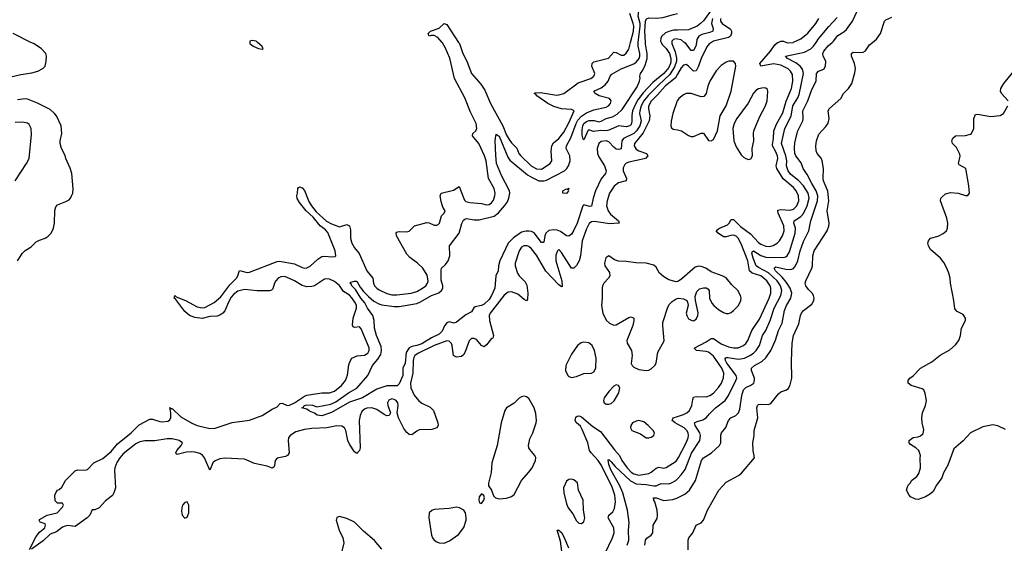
# Model space of a CAD drawing. Header units: inches. Extents: x 1449094 to 1618372, y 389908 to 534307.
# Tile 213 of 256: x 1584726 to 1592621, y 395985 to 400181. Entities that reach past the tile are written whole.
import ezdxf

# ---------------------------------------------------------------- set-up
doc = ezdxf.new("R2010")
doc.units = ezdxf.units.IN
doc.header["$MEASUREMENT"] = 0
for name, color, linetype in [('B5389', 7, 'Continuous'), ('B5399', 7, 'Continuous'), ('B5480', 7, 'Continuous'), ('B5490', 7, 'Continuous')]:
    doc.layers.add(name, color=color, linetype=linetype)

msp = doc.modelspace()

# ---------------------------------------------------------------- linework, layer by layer
at = {"layer": 'B5389', "color": 5}
for points, elevation in [([(1584655.7, 399724.3), (1584736.5, 399743.5), (1584824.7, 399755.3), (1584871.5, 399768.5), (1584910.7, 399789.3), (1584929.6, 399810), (1584939.7, 399850), (1584941.5, 399890), (1584935.6, 399910), (1584899.1, 399950), (1584836.9, 399990), (1584816.3, 400000)], 520), ([(1584804.5, 395935.5), (1584859.4, 396040.6), (1584886, 396074), (1584926.6, 396110), (1584934, 396130), (1584930, 396142), (1584890, 396155.3), (1584881.2, 396170), (1584884.8, 396175.2), (1584947.8, 396212.2), (1585026, 396230), (1585070, 396274), (1585078, 396290), (1585070, 396306), (1585030, 396306), (1585010, 396326), (1585008.7, 396370), (1585015.3, 396390), (1585029, 396410), (1585044, 396416), (1585064.7, 396435.3), (1585092.7, 396490), (1585170, 396566), (1585190, 396574.8), (1585250, 396570.6), (1585270, 396576.3), (1585320.7, 396630), (1585394, 396666), (1585459, 396721), (1585510, 396782), (1585619.9, 396870), (1585684.3, 396935.7), (1585770, 396979.1), (1585790, 396980.1), (1585850, 396961.1), (1585870, 396959.1), (1585914.8, 396965.2), (1585926.9, 396973.1), (1585937.5, 396990), (1585938.6, 397030), (1585930, 397073), (1585944.1, 397064.1), (1585950, 397066), (1586019.7, 396999.7), (1586106.9, 396946.9), (1586150, 396930.4), (1586250, 396904.7), (1586293, 396907), (1586430, 396952.7), (1586568.3, 396971.7), (1586670, 397008.8), (1586750, 397059.5), (1586790, 397078.8), (1586815, 397105), (1586830, 397109.1), (1586870, 397090.1), (1586890, 397091.8), (1586930, 397111.2), (1587010, 397163.7), (1587030, 397171.2), (1587150, 397191.7), (1587210, 397190.1), (1587250, 397204.3), (1587307.1, 397250), (1587339.8, 397290), (1587353.5, 397333.5), (1587365.2, 397414.8), (1587375.2, 397444.8), (1587390.7, 397469.3), (1587431.3, 397488.7), (1587490, 397494.4), (1587517, 397510), (1587527.6, 397530), (1587527.9, 397552.1), (1587464.7, 397704.7), (1587450, 397721), (1587410, 397715.6), (1587401, 397721), (1587393.8, 397733.8), (1587399.2, 397790), (1587428.1, 397870), (1587426.4, 397890), (1587418.2, 397910), (1587390, 397953.5), (1587370, 397974.8), (1587323.6, 398003.6), (1587290, 398051), (1587250, 398082.4), (1587210, 398101.7), (1587190, 398106), (1587170, 398101), (1587090, 398050), (1587070, 398042.9), (1587030, 398040.7), (1586990, 398052.6), (1586930, 398087.8), (1586870, 398115), (1586850, 398122.5), (1586819, 398121), (1586798.3, 398110), (1586780.1, 398090), (1586768.6, 398070), (1586755, 398025), (1586745.9, 398014.1), (1586730, 398009.5), (1586631.2, 398008.8), (1586530, 398019.1), (1586475, 398005), (1586441, 397979), (1586423.1, 397956.9), (1586401, 397919), (1586371, 397849), (1586355.5, 397830), (1586330, 397813.3), (1586310, 397806.8), (1586250, 397802.3), (1586190, 397787.8), (1586130, 397794.3), (1586088.3, 397810), (1586050, 397843.5), (1585978.5, 397938.5), (1585964, 397950), (1585969.5, 397970.5), (1585979.9, 397959.9), (1586055.5, 397930), (1586150, 397881.4), (1586190, 397871.4), (1586210, 397874.2), (1586285.4, 397914.6), (1586340.1, 397959.9), (1586410, 398058), (1586464.5, 398110), (1586476.2, 398130), (1586490, 398172.7), (1586550, 398156.5), (1586570, 398156.9), (1586790, 398242.8), (1586810, 398246.3), (1586930, 398224.1), (1586990, 398194.5), (1587010, 398190.1), (1587030, 398192.7), (1587054.9, 398205.1), (1587116.5, 398263.5), (1587150, 398282.9), (1587170, 398287), (1587230, 398280.4), (1587256.9, 398283.1), (1587260.8, 398290), (1587255.3, 398330), (1587196.8, 398476.8), (1587177.8, 398497.8), (1587136.7, 398530), (1587078.8, 398598.8), (1587022.2, 398650), (1586970, 398716.4), (1586950, 398749.7), (1586947.7, 398770), (1586955.1, 398790), (1586957.6, 398830), (1586962, 398838), (1586970, 398841.3), (1586990, 398833.4), (1587010, 398813.8), (1587045.3, 398725.3), (1587065.5, 398690), (1587102.4, 398642.4), (1587186.9, 398566.9), (1587226.1, 398546.1), (1587290, 398522.7), (1587350, 398539), (1587370, 398530.4), (1587377.9, 398497.9), (1587378.9, 398430), (1587390.1, 398390), (1587410, 398354.4), (1587447, 398307), (1587510.7, 398170), (1587556.8, 398110), (1587561.9, 398070), (1587570.2, 398050), (1587589.3, 398030), (1587610, 398017), (1587670, 397986.4), (1587710, 397976.8), (1587750, 397977.2), (1587865.2, 397990), (1587910, 398003.4), (1587957.1, 398030), (1587981.8, 398050), (1587995.9, 398070), (1588001.5, 398090), (1587994.7, 398134.7), (1587959.1, 398190), (1587916.2, 398230), (1587854.6, 398274.6), (1587830, 398302), (1587748.4, 398450), (1587744.2, 398470), (1587750, 398479.1), (1587770, 398485.3), (1587830, 398482.4), (1587850, 398485.5), (1587891.7, 398528.3), (1587990, 398556.5), (1588010, 398553.6), (1588050, 398535.8), (1588070, 398534.3), (1588080.6, 398539.4), (1588092.4, 398550), (1588109.7, 398610.3), (1588129.2, 398630), (1588139, 398650), (1588120.1, 398680.1), (1588105.4, 398725.4), (1588098, 398770), (1588105.2, 398790), (1588203.5, 398816.5), (1588250, 398846), (1588281.6, 398761.6), (1588294.1, 398734.1), (1588304, 398724), (1588336.7, 398716.7), (1588428.6, 398708.6), (1588470, 398698.8), (1588490, 398701.1), (1588510, 398712.6), (1588524.7, 398735.3), (1588536.1, 398770), (1588538.4, 398790), (1588531.2, 398830), (1588485.7, 398910), (1588465.7, 399050), (1588452.2, 399090), (1588407.3, 399190), (1588356.2, 399250), (1588360.9, 399270), (1588382.9, 399290), (1588391.8, 399308.2), (1588386.4, 399350), (1588341.7, 399441.7), (1588294.6, 399554.6), (1588213.2, 399710), (1588174, 399874), (1588138.3, 399958.3), (1588116.7, 399996.7), (1588113.9, 400000)], 480), ([(1586571.7, 400000), (1586571.3, 399990), (1586598, 399970), (1586642, 399950), (1586670, 399944.7), (1586678, 399950), (1586668.7, 399970), (1586633.7, 400000)], 520), ([(1589955.4, 400000), (1589955.1, 399990), (1589982.9, 399922.9), (1589993.9, 399873.9), (1589991.7, 399850), (1589977.4, 399802.6), (1589938.5, 399741.5), (1589850, 399660.5), (1589765.6, 399574.4), (1589730.3, 399530), (1589709.6, 399490), (1589698, 399450), (1589696.3, 399430), (1589708.4, 399370), (1589698.7, 399330), (1589673.3, 399290), (1589650, 399270.2), (1589569, 399230), (1589555.7, 399210), (1589550, 399147.1), (1589530, 399140.2), (1589510, 399145), (1589490, 399158.8), (1589450, 399201.5), (1589430, 399210.3), (1589390, 399206.3), (1589370, 399189.8), (1589357.2, 399150), (1589359.9, 399110), (1589370, 399082.8), (1589414.6, 399010), (1589429.3, 398970), (1589422.6, 398950), (1589390, 398907.1), (1589343, 398810), (1589324.1, 398750), (1589312.4, 398687.6), (1589294.4, 398685.6), (1589250, 398697.3), (1589241.2, 398690), (1589196.9, 398550), (1589170, 398494.2), (1589150, 398463.9), (1589130, 398446.4), (1589111.3, 398448.7), (1589063.5, 398483.5), (1589035, 398495), (1589010, 398498.7), (1588970, 398491.9), (1588945, 398470), (1588936.8, 398450), (1588930, 398399.5), (1588923.1, 398396.9), (1588910, 398396.4), (1588852.1, 398472.1), (1588830, 398483.4), (1588810, 398487.2), (1588786.8, 398486.8), (1588750, 398477.6), (1588685.5, 398434.5), (1588643.1, 398390), (1588575.8, 398250), (1588565, 398210), (1588562, 398170), (1588544.5, 398130), (1588536.3, 398030), (1588510.6, 397970), (1588490, 397939), (1588450, 397901.9), (1588430, 397892.2), (1588379, 397881), (1588368.2, 397871.8), (1588350, 397839.6), (1588302.9, 397817.1), (1588230, 397758), (1588210, 397750.7), (1588170, 397759.9), (1588150, 397753.3), (1588131.5, 397728.5), (1588113.4, 397686.6), (1588090, 397661.2), (1588027.3, 397632.7), (1587950, 397584), (1587910.3, 397570), (1587870, 397563.2), (1587848, 397552), (1587825.5, 397514.5), (1587818.3, 397430), (1587799, 397390), (1587797.1, 397330), (1587770, 397263.7), (1587753.5, 397246.5), (1587670, 397247.4), (1587590, 397221.1), (1587476, 397150), (1587370, 397116.9), (1587225.5, 397034.5), (1587150, 397006.2), (1587111.2, 397011.2), (1587090, 397027), (1587050, 397043.5), (1587030, 397059.2), (1586989.7, 397069.7), (1587003.2, 397076.8), (1587006, 397090), (1587030, 397095.8), (1587073.5, 397093.5), (1587110, 397078), (1587220.2, 397099.8), (1587260.6, 397119.4), (1587362.6, 397190), (1587430.4, 397229.6), (1587517.4, 397330), (1587555.1, 397410), (1587598.2, 397461.8), (1587620.7, 397499.3), (1587627.5, 397530), (1587623.7, 397563.7), (1587588.5, 397650), (1587570, 397709.3), (1587567.5, 397770), (1587557, 397810), (1587514.6, 397870), (1587492.9, 397912.9), (1587462.3, 397950), (1587419.3, 398019.3), (1587389.8, 398050), (1587384.1, 398064.1), (1587372.7, 398070), (1587382.3, 398077.7), (1587410, 398087), (1587430, 398086.4), (1587456.8, 398036.8), (1587482.9, 398002.9), (1587522, 397962), (1587566.8, 397926.8), (1587605, 397905), (1587630, 397896.6), (1587730, 397881.9), (1587770, 397883.9), (1587910, 397908.3), (1587940, 397920), (1588027.6, 397970), (1588086.4, 397993.6), (1588109, 398010), (1588119.6, 398030), (1588120.2, 398050), (1588106.6, 398093.4), (1588104.8, 398175.2), (1588109.7, 398190), (1588141.2, 398218.8), (1588161.7, 398250), (1588175.2, 398290), (1588173.7, 398370), (1588249.9, 398470), (1588271.1, 398548.9), (1588284.9, 398575.1), (1588295.9, 398584.1), (1588310, 398587.7), (1588370, 398577.1), (1588410, 398577.2), (1588530, 398608.1), (1588565.1, 398634.9), (1588614.9, 398690), (1588637.3, 398722.7), (1588649.2, 398750), (1588656.3, 398790), (1588653.7, 398810), (1588590, 398932.5), (1588550.3, 399030), (1588543.1, 399096.9), (1588539.8, 399210), (1588543.5, 399250), (1588550, 399265.5), (1588555.5, 399255.5), (1588570, 399247.6), (1588641.1, 399081.1), (1588656.7, 399056.7), (1588799.3, 398939.3), (1588836.3, 398916.3), (1588890, 398891.3), (1588930, 398888.8), (1588950, 398894.3), (1589093.4, 398970), (1589114.7, 398990), (1589127, 399010), (1589139.5, 399050), (1589138.5, 399090), (1589109.3, 399150), (1589110.9, 399170), (1589146.1, 399233.9), (1589187.6, 399350), (1589202.8, 399377.2), (1589230, 399407.6), (1589270, 399434.7), (1589330, 399459), (1589430, 399480.8), (1589448.4, 399490), (1589464.2, 399510), (1589469.7, 399530), (1589455.1, 399550), (1589371.6, 399571.6), (1589339.7, 399590), (1589329.6, 399610), (1589390, 399636.1), (1589420.2, 399659.8), (1589445.3, 399690), (1589460.5, 399730), (1589475.2, 399744.8), (1589550, 399788.1), (1589650, 399826.4), (1589670, 399840.1), (1589692.6, 399870), (1589698.8, 399890), (1589698.7, 399910), (1589684.4, 399970), (1589684.5, 399990), (1589685.7, 400000)], 460), ([(1588245.4, 400000), (1588252, 399990), (1588280.5, 399910), (1588310.4, 399850), (1588349, 399749), (1588424.6, 399664.6), (1588456.5, 399616.5), (1588501.7, 399510), (1588599.2, 399330), (1588630, 399255.7), (1588650, 399221), (1588670, 399193.8), (1588711.7, 399151.7), (1588729, 399110), (1588743.5, 399090), (1588827.5, 399010), (1588870, 398985.1), (1588910, 398984.8), (1588980.9, 399030), (1588993.1, 399050), (1588986.6, 399126.6), (1588993.4, 399170), (1589006.5, 399193.5), (1589050.3, 399229.7), (1589090, 399280.5), (1589130, 399355.4), (1589171.6, 399450), (1589150, 399462.9), (1589070, 399466.1), (1589010, 399484.5), (1588961.4, 399510), (1588872.6, 399570), (1588863.6, 399583.6), (1588852.3, 399590), (1588863.5, 399596.5), (1588902.7, 399597.3), (1589030, 399576.9), (1589050, 399578), (1589090, 399590.1), (1589205.1, 399674.9), (1589304.7, 399710), (1589329.8, 399730), (1589336.8, 399750), (1589314.6, 399810), (1589315.9, 399830), (1589330, 399844.1), (1589447.2, 399872.8), (1589490, 399920.7), (1589510, 399919), (1589550, 399896.1), (1589570, 399898.2), (1589590, 399914), (1589610, 399945.7), (1589623.8, 400000)], 480), ([(1589870.1, 400000), (1589880.1, 399980.1), (1589910, 399949.6), (1589935.9, 399910), (1589946.8, 399870), (1589948.4, 399850), (1589944, 399830), (1589930, 399798.1), (1589890.4, 399750), (1589802.7, 399677.3), (1589724.8, 399595.2), (1589682, 399538), (1589660.6, 399499.4), (1589640.6, 399450), (1589633.7, 399413.7), (1589634.5, 399365.5), (1589630, 399340.9), (1589619.1, 399330), (1589590, 399321.6), (1589530, 399331.1), (1589450, 399295.4), (1589430, 399291.6), (1589386.6, 399293.4), (1589326.3, 399286.3), (1589290, 399297.6), (1589281.6, 399290), (1589250, 399219), (1589243.2, 399223.2), (1589235.5, 399255.5), (1589237.5, 399297.5), (1589242, 399330), (1589250.8, 399350), (1589270, 399366.5), (1589293.6, 399373.6), (1589332.7, 399372.7), (1589370, 399362), (1589390, 399368), (1589429.2, 399390), (1589478.3, 399401.7), (1589516.9, 399423.1), (1589557.9, 399462.1), (1589676.1, 399643.9), (1589697.2, 399690), (1589701, 399710), (1589698.3, 399730), (1589705.4, 399750), (1589723.9, 399776.1), (1589742.3, 399817.7), (1589758.6, 399870), (1589758, 399910), (1589744.5, 399984.5), (1589743.8, 400000)], 440), ([(1590000, 399744.5), (1589983.6, 399716.4), (1589903.2, 399650), (1589841.3, 399578.7), (1589790, 399529.1), (1589769.1, 399489.1), (1589767.9, 399467.9), (1589779.4, 399410), (1589774.4, 399370), (1589725.3, 399274.7), (1589655, 399190), (1589653.4, 399170), (1589670, 399143.7), (1589690.5, 399130.5), (1589752.4, 399110), (1589763.1, 399090), (1589745.3, 399070), (1589734.4, 399065.6), (1589610, 399040.6), (1589588.5, 399031.5), (1589578.3, 399021.7), (1589565.3, 398994.7), (1589565.1, 398970), (1589592.6, 398910), (1589589.3, 398890.7), (1589527.1, 398872.9), (1589492, 398848), (1589456.6, 398790), (1589437, 398730), (1589432.7, 398690), (1589443.7, 398650), (1589464, 398624), (1589526.5, 398570), (1589534, 398550), (1589454.4, 398545.6), (1589335.2, 398564.8), (1589310, 398560.6), (1589292.4, 398547.6), (1589270, 398506.2), (1589236.1, 398410), (1589222.6, 398290), (1589213, 398250), (1589190, 398210.9), (1589170, 398189.7), (1589149.9, 398189.9), (1589070, 398315.6), (1589050, 398338.7), (1589039.3, 398330), (1589026.1, 398293.9), (1589025, 398250), (1589073.2, 398090), (1589076, 398044), (1589070, 398041.1), (1589050, 398057.1), (1588945.2, 398165.2), (1588870, 398294.4), (1588830, 398345.6), (1588810, 398363.1), (1588794.5, 398370), (1588769.5, 398370.5), (1588750, 398357.7), (1588730, 398329.5), (1588699, 398230), (1588698, 398210), (1588718.8, 398150), (1588731.7, 398130), (1588780, 398080), (1588793.5, 398053.5), (1588801.9, 397990), (1588796.9, 397943.1), (1588790, 397928), (1588770, 397938.8), (1588721.3, 397981.3), (1588670, 397999.9), (1588642.7, 397997.3), (1588610, 397973.3), (1588498.3, 397830), (1588491.8, 397810), (1588494.2, 397770), (1588526.4, 397650), (1588518.8, 397630), (1588510, 397625.6), (1588470, 397575.1), (1588450, 397559.5), (1588430, 397569.6), (1588390, 397617.4), (1588370, 397626.3), (1588350, 397625.6), (1588330, 397606.6), (1588299.1, 397520.9), (1588284.7, 397495.3), (1588270, 397481.7), (1588230, 397477.2), (1588204.4, 397490), (1588194.7, 397570), (1588187.5, 397587.5), (1588170, 397605.8), (1588150, 397609.1), (1588050, 397570.6), (1587923.2, 397510), (1587895.5, 397490), (1587886.5, 397473.5), (1587881.9, 397450), (1587878.3, 397350), (1587860.6, 397270), (1587862.9, 397230), (1587890, 397172.6), (1587926.2, 397126.2), (1587950, 397109.6), (1588017.3, 397077.3), (1588044.7, 397050), (1588079.6, 396950), (1588081.7, 396930), (1588070.3, 396910), (1588030, 396898.2), (1587930, 396893.8), (1587910, 396885), (1587870, 396855.6), (1587850, 396856.8), (1587830, 396873.3), (1587805.2, 396905.2), (1587762.9, 396990), (1587753.6, 397030), (1587762, 397090), (1587757.4, 397110), (1587745.4, 397130), (1587730, 397139), (1587710, 397142.5), (1587687, 397133), (1587676.2, 397110), (1587678, 397090), (1587700.7, 397030), (1587690, 397009.3), (1587670, 397007.6), (1587650, 397016.3), (1587590, 397058.9), (1587551.2, 397071.2), (1587510, 397069.2), (1587490, 397060.8), (1587470, 397041.6), (1587455.9, 397010), (1587448.3, 396970), (1587455.2, 396750), (1587450, 396729.2), (1587430, 396704.5), (1587410, 396718.4), (1587370, 396780.4), (1587356.7, 396810), (1587340.6, 396890), (1587330.8, 396910.8), (1587310, 396925.3), (1587270, 396927.2), (1587190, 396911.5), (1587070, 396905.5), (1587010, 396897.3), (1586941.6, 396878.4), (1586895.1, 396850), (1586883, 396830), (1586878, 396810), (1586887.3, 396710), (1586873.2, 396690), (1586857.9, 396682.1), (1586790, 396667.8), (1586775.2, 396650), (1586770, 396609), (1586763.9, 396596.1), (1586750, 396587.6), (1586710, 396603.8), (1586610, 396623.7), (1586530, 396660.9), (1586371.3, 396668.7), (1586330, 396663.6), (1586292.4, 396647.6), (1586275.8, 396630), (1586250, 396572.7), (1586207.6, 396670), (1586191.1, 396691.1), (1586170, 396704.1), (1586130, 396716.3), (1586101.8, 396718.2), (1586064.9, 396715.1), (1585990, 396696), (1585981.7, 396701.7), (1585978.8, 396710), (1585985, 396730), (1586019.8, 396770), (1586031.2, 396790), (1586004.4, 396810), (1585950, 396821.8), (1585910, 396823.7), (1585810, 396805.8), (1585730, 396805.3), (1585690, 396797.4), (1585658.2, 396781.8), (1585556.9, 396703.1), (1585528.4, 396671.6), (1585506.3, 396633.7), (1585488.8, 396590), (1585486, 396570), (1585494.9, 396430), (1585482.4, 396390), (1585470, 396369.7), (1585413.2, 396326.8), (1585364, 396270), (1585330, 396252.7), (1585307.3, 396252.7), (1585287.7, 396210), (1585267.3, 396190), (1585190, 396133.2), (1585170, 396121.2), (1585110, 396129), (1585090, 396124), (1585070, 396115.3), (1585022, 396078), (1584970, 396058.7), (1584915.5, 396004.5), (1584820.5, 395939.5)], 480), ([(1584709.7, 398250.3), (1584748.6, 398311.4), (1584770, 398332.7), (1584818.3, 398361.7), (1584859.1, 398400.9), (1584884.9, 398415.1), (1584930, 398430.4), (1584954.3, 398445.7), (1584978.4, 398470), (1584998.7, 398510), (1585006.3, 398550), (1585008.3, 398651.7), (1585016.9, 398683.1), (1585030, 398698), (1585096.2, 398723.8), (1585121.7, 398738.3), (1585134.5, 398750), (1585145.3, 398774.7), (1585151.3, 398790), (1585154.2, 398825.8), (1585143.1, 398950), (1585130.9, 398990.9), (1585095.6, 399070), (1585090, 399094), (1585060.7, 399150), (1585049.7, 399189.7), (1585049.6, 399210), (1585065.4, 399270), (1585059.8, 399330), (1585021.4, 399410), (1585006.2, 399430), (1584970, 399460.7), (1584870, 399513.7), (1584790, 399545.4), (1584770, 399548.3), (1584710, 399540.2)], 520), ([(1590000, 399533.5), (1589997.4, 399530), (1589962.3, 399430), (1589949.5, 399369.5), (1589946.6, 399330), (1589953.7, 399313.7), (1589964.8, 399304.8), (1590000, 399298.1)], 520), ([(1584689.8, 398890), (1584781.5, 399030), (1584801.4, 399070), (1584822, 399262), (1584818.7, 399310), (1584802, 399342), (1584790, 399351.5), (1584750, 399361.1), (1584690, 399357.8)], 540), ([(1590000, 398084.6), (1589990, 398082), (1589930, 398097.8), (1589890, 398120.4), (1589856.4, 398150), (1589830, 398198.4), (1589810, 398215.1), (1589750, 398230.9), (1589666, 398234), (1589590, 398245), (1589526.4, 398246.4), (1589495.9, 398255.9), (1589450, 398287.8), (1589427.3, 398272.7), (1589415.6, 398230), (1589418.5, 398210), (1589456.1, 398156.1), (1589459.1, 398130), (1589447.5, 398110), (1589410.1, 398070), (1589399.5, 398050), (1589395.4, 398030), (1589395.4, 397950), (1589390.1, 397890), (1589401.2, 397830), (1589430, 397774), (1589455.3, 397750), (1589490, 397733.8), (1589510, 397737.3), (1589610, 397794.6), (1589630, 397800.4), (1589650, 397790.8), (1589651.5, 397770), (1589643.2, 397730), (1589595.3, 397610), (1589596, 397590), (1589632.8, 397530), (1589636.5, 397490), (1589630, 397426.8), (1589636, 397410), (1589650, 397396), (1589690, 397379.3), (1589750, 397370.2), (1589770, 397373.6), (1589790, 397384), (1589819.1, 397410), (1589830, 397428.2), (1589843.1, 397516.9), (1589892.8, 397607.2), (1589881.9, 397730), (1589884.1, 397755.9), (1589922, 397878), (1589937, 397903), (1589956.9, 397923.1), (1589990, 397944.2), (1590000, 397947.2)], 520), ([(1589418.2, 395901.8), (1589479.9, 396030), (1589492.5, 396070), (1589491.2, 396110), (1589445.2, 396190), (1589448.9, 396210), (1589482.6, 396237.4), (1589496.3, 396263.7), (1589503.2, 396316.8), (1589498.5, 396370), (1589475.7, 396435.7), (1589390.1, 396610.1), (1589364.7, 396650), (1589307.6, 396710), (1589294.6, 396730), (1589281.4, 396790), (1589237, 396897), (1589222.8, 396922.8), (1589191, 396950), (1589179.8, 396970), (1589184.9, 396995.1), (1589195.2, 397004.8), (1589210, 397008.1), (1589230, 396999.4), (1589322.7, 396922.7), (1589382.6, 396882.6), (1589494.3, 396734.3), (1589536.8, 396690), (1589555.5, 396650), (1589596.8, 396590), (1589630, 396555.5), (1589650, 396541.7), (1589690, 396531.7), (1589770, 396545.5), (1589790, 396554.8), (1589830, 396588.6), (1589850, 396594.8), (1589890, 396588.8), (1589910, 396593.8), (1589990, 396644.4), (1590000, 396658.7)], 480), ([(1590000, 396940.3), (1589982.5, 396950), (1589959.1, 396970), (1589965.1, 396990), (1590000, 397001)], 480), ([(1589598, 395970), (1589609.9, 396010.1), (1589607.4, 396090), (1589612.2, 396152.2), (1589600.6, 396250), (1589562.2, 396390), (1589536.3, 396450), (1589469.6, 396570), (1589450, 396615.6), (1589445.2, 396654.8), (1589450, 396657.4), (1589470, 396639.6), (1589500.4, 396600.4), (1589625.1, 396485.1), (1589670, 396461.8), (1589750, 396456.1), (1589810, 396444.7), (1589830, 396446.2), (1589870, 396465.4), (1589930, 396461.9), (1589946.4, 396466.4), (1589988.7, 396490), (1590000, 396501.7)], 460), ([(1589738, 395970), (1589743, 396010), (1589753.6, 396026.4), (1589790, 396050.5), (1589804.2, 396070), (1589805.1, 396130), (1589836.9, 396183.1), (1589840.8, 396210), (1589837, 396250), (1589818.3, 396318.3), (1589809.9, 396330.1), (1589808.7, 396350), (1589830, 396350.1), (1589890, 396327.9), (1589964.3, 396335.7), (1589994.2, 396345.8), (1590000, 396348.7)], 440), ([(1587630, 395938.8), (1587570, 396007.1), (1587482.2, 396082.2), (1587410, 396154.3), (1587350, 396184.2), (1587290, 396199.3), (1587267.9, 396192.1), (1587264.9, 396170), (1587287.4, 396090), (1587318.3, 396030), (1587325.8, 395990), (1587301.5, 395890)], 520), ([(1589097.1, 395730), (1589062.1, 396002.1), (1589035.3, 396090), (1589050, 396091.5), (1589058.8, 396078.8), (1589070, 396072.2), (1589090, 396038.2), (1589127.8, 395947.8)], 480)]:
    msp.add_lwpolyline(points, dxfattribs=dict(at, elevation=elevation))
for points, elevation in [([(1589110, 398789.6), (1589082, 398790), (1589081.2, 398810), (1589110, 398826), (1589116.4, 398823.6), (1589130, 398830.6), (1589123.6, 398816.4), (1589126, 398810)], 440), ([(1589250, 397598.3), (1589229.3, 397590.7), (1589199.5, 397570), (1589150, 397500.5), (1589106, 397410), (1589103.2, 397370), (1589120.3, 397330), (1589130, 397321.1), (1589150, 397315.3), (1589190, 397323.2), (1589250, 397345.3), (1589311.7, 397348.3), (1589330, 397358.8), (1589346.6, 397390), (1589347.4, 397470), (1589335.5, 397530), (1589316.9, 397570), (1589290, 397592.4)], 520), ([(1589510, 397254.7), (1589490, 397245.6), (1589450, 397201.7), (1589413.6, 397150), (1589407.6, 397130), (1589412.7, 397110), (1589430, 397100.3), (1589450, 397099.6), (1589470, 397105.3), (1589493.7, 397126.3), (1589529.7, 397190), (1589538.7, 397230), (1589528.7, 397250)], 520), ([(1588770, 397164.2), (1588750, 397160.5), (1588730, 397148), (1588690, 397107.4), (1588630, 397070.7), (1588616.6, 397050), (1588585.8, 396950), (1588553.6, 396770), (1588511.7, 396630), (1588506, 396554), (1588486, 396466), (1588486, 396446), (1588510, 396411.3), (1588526.6, 396366.6), (1588541, 396350), (1588570, 396342.4), (1588630, 396347), (1588670, 396359.3), (1588690, 396377.3), (1588749.7, 396490), (1588810, 396554.4), (1588836.3, 396590), (1588862.4, 396650), (1588864.2, 396670), (1588856.9, 396690), (1588816.4, 396736.4), (1588808.7, 396750), (1588805.8, 396770), (1588817.1, 396822.9), (1588839.8, 396870), (1588866.6, 396950), (1588870.7, 396970.7), (1588864.5, 397024.5), (1588851.4, 397071.4), (1588810, 397145.1), (1588790, 397158.7)], 520), ([(1589691.7, 396968.3), (1589670, 396964.4), (1589640.5, 396950), (1589626.4, 396930), (1589623.1, 396910), (1589633.4, 396890), (1589703, 396863), (1589750, 396830.3), (1589770, 396829.3), (1589790, 396836.1), (1589809.7, 396850), (1589815.1, 396870), (1589804.7, 396890), (1589765.7, 396930), (1589730, 396957.8)], 520), ([(1589150, 396500.5), (1589130, 396497.6), (1589110, 396483.7), (1589087.6, 396430), (1589089.1, 396390.9), (1589110, 396302), (1589123, 396270), (1589161.8, 396221.8), (1589190, 396164.4), (1589210, 396147.3), (1589230, 396143.6), (1589250, 396156.4), (1589257.7, 396190), (1589247.3, 396250), (1589243.7, 396330), (1589207.1, 396410), (1589199.5, 396470), (1589170, 396493)], 520), ([(1588430, 396382), (1588410, 396358), (1588407.3, 396330), (1588412, 396310), (1588430, 396304), (1588449, 396330), (1588452.7, 396350), (1588448.9, 396368.9)], 520), ([(1586070, 396317), (1586050, 396311.8), (1586032.4, 396290), (1586025.8, 396270), (1586024.2, 396244.2), (1586030, 396211), (1586050, 396186), (1586070, 396195.5), (1586082, 396230), (1586083.5, 396290)], 520), ([(1588230, 396273.8), (1588170, 396263.5), (1588050, 396255.4), (1588030, 396247.3), (1588010.5, 396230), (1588007.8, 396190), (1588027.2, 396050), (1588035.6, 396030), (1588050, 396011.4), (1588070, 395998.5), (1588090.8, 395989.2), (1588130, 395986.4), (1588173.5, 396006.5), (1588243.6, 396056.4), (1588287.6, 396112.4), (1588305.1, 396170), (1588307.3, 396190), (1588302, 396230), (1588287, 396250), (1588252.7, 396270)], 520)]:
    msp.add_lwpolyline(points, close=True, dxfattribs=dict(at, elevation=elevation))
at = {"layer": 'B5399', "color": 5}
for points, elevation in [([(1590000, 397001), (1590050, 397016.8), (1590075.7, 397030), (1590098.3, 397050), (1590115.8, 397090), (1590122.7, 397137.3), (1590130, 397156.9), (1590150, 397162.9), (1590230, 397159.3), (1590261, 397170), (1590290, 397189.4), (1590330, 397233), (1590352.7, 397270), (1590370, 397310.7), (1590371.3, 397350), (1590357, 397390), (1590290, 397485.4), (1590250, 397516.7), (1590230, 397522.6), (1590152.7, 397530), (1590135.1, 397550), (1590230, 397598.9), (1590270, 397625.6), (1590290, 397627.4), (1590350, 397583), (1590410, 397558.7), (1590450, 397552.1), (1590487.4, 397552.6), (1590530.3, 397569.7), (1590550, 397587.8), (1590564.4, 397610), (1590598, 397690), (1590657.2, 397782.8), (1590735, 397950), (1590749.5, 397990), (1590750.4, 398030), (1590743.7, 398050), (1590716.1, 398090), (1590670, 398127.9), (1590599.1, 398150), (1590578.8, 398170), (1590563.5, 398250), (1590510, 398386.4), (1590487.2, 398430), (1590470, 398447.2), (1590450, 398454.5), (1590427.4, 398452.6), (1590390, 398440.4), (1590370, 398440.6), (1590326.4, 398470), (1590311.3, 398490), (1590331.6, 398508.4), (1590402.1, 398537.9), (1590414.8, 398550), (1590430, 398581.3), (1590450, 398579.7), (1590504.9, 398524.9), (1590584.9, 398464.9), (1590650, 398396.6), (1590670, 398381.5), (1590710, 398365.6), (1590735, 398365), (1590767.5, 398372.5), (1590799.3, 398390), (1590819.8, 398410), (1590843.9, 398450), (1590856.7, 398490), (1590854.1, 398530), (1590807.1, 398630), (1590805, 398655), (1590830, 398660.3), (1590905.3, 398654.7), (1590930, 398663.1), (1590958.8, 398690), (1590974.5, 398730), (1590971.3, 398770), (1590952.6, 398810), (1590930, 398835.6), (1590847.2, 398907.2), (1590797.7, 398990), (1590792.5, 399010), (1590804.3, 399070), (1590801.6, 399090), (1590787.7, 399127.7), (1590762.4, 399170), (1590761.8, 399181.8), (1590770.3, 399230), (1590773.9, 399290), (1590795.9, 399344.1), (1590844.1, 399435.9), (1590872.6, 399527.4), (1590915.8, 399630), (1590925.7, 399690), (1590922.2, 399742.2), (1590908.1, 399770), (1590888.2, 399788.2), (1590830, 399818.3), (1590770, 399829), (1590669, 399809), (1590660.8, 399830), (1590746.1, 399930), (1590780.8, 399979.2), (1590802.3, 399997.7), (1590808.2, 400000)], 480), ([(1590273.2, 400000), (1590256.1, 399990), (1590235.7, 399964.3), (1590190, 399871.6), (1590170, 399809.8), (1590150, 399771.4), (1590130, 399769.1), (1590090, 399809.9), (1590070, 399821.4), (1590050, 399818), (1590030, 399796.1), (1590000, 399744.5)], 480), ([(1590000, 396501.7), (1590030, 396532.9), (1590063, 396577), (1590112.7, 396707.3), (1590179, 396810), (1590185.7, 396850), (1590180.1, 396870), (1590142.7, 396930), (1590136.8, 396950), (1590157.6, 396962.4), (1590204.3, 396975.7), (1590230.4, 396989.6), (1590257.3, 397022.7), (1590306.2, 397070), (1590384.2, 397130), (1590410.7, 397169.3), (1590468.9, 397290), (1590475.2, 397310), (1590472.4, 397330), (1590397, 397430), (1590384.8, 397450), (1590383.1, 397470), (1590390, 397474.8), (1590405.4, 397474.6), (1590490, 397461.1), (1590539.2, 397470), (1590580.7, 397490), (1590609.6, 397510.4), (1590630.5, 397530), (1590657.3, 397570), (1590682.3, 397650), (1590709.9, 397690.1), (1590743.6, 397770), (1590774.7, 397870), (1590828.2, 397970), (1590836.8, 398010), (1590827.1, 398050), (1590799.6, 398090), (1590730, 398151.9), (1590650, 398194.6), (1590630.7, 398210), (1590606.9, 398270), (1590597.6, 398310), (1590599.1, 398320.9), (1590610, 398329.2), (1590670, 398291.2), (1590710, 398277.2), (1590850, 398276.2), (1590870, 398282.1), (1590879.8, 398290), (1590898.1, 398321.9), (1590945, 398470), (1590945.6, 398510), (1590934.5, 398550), (1590936.2, 398570), (1590990, 398604.2), (1591011.4, 398628.6), (1591041.3, 398690), (1591055.4, 398750), (1591048, 398790), (1591010, 398848.8), (1590972.1, 398892.1), (1590910, 398940.5), (1590888.5, 398970), (1590875.2, 399010), (1590876.3, 399050), (1590870.6, 399090), (1590835.9, 399190), (1590861.1, 399310), (1590912.6, 399407.4), (1590925.6, 399490), (1590964.9, 399555.1), (1590976.9, 399583.1), (1591012, 399750), (1591003.7, 399783.7), (1590984.7, 399810), (1590950, 399836.4), (1590883.9, 399870), (1590865.6, 399890), (1591019.4, 399920.6), (1591070, 399948.8), (1591090.9, 399969.1), (1591112.7, 400000)], 460), ([(1590000, 396348.7), (1590060.3, 396379.7), (1590096.8, 396410), (1590144.1, 396490), (1590193.6, 396650), (1590209.9, 396670.1), (1590272.6, 396710), (1590336.9, 396770), (1590348.3, 396790), (1590347, 396853), (1590354, 396870), (1590387.8, 396912.2), (1590410.9, 396970), (1590429.7, 396990), (1590469.3, 397010.7), (1590489.9, 397030.1), (1590500, 397060), (1590517.2, 397170), (1590530, 397214.2), (1590550, 397235.1), (1590588.1, 397251.9), (1590612, 397270), (1590618.8, 397290), (1590617.4, 397310), (1590594, 397370), (1590595.4, 397390), (1590616.9, 397410), (1590677, 397443), (1590708.7, 397471.3), (1590749.9, 397530.1), (1590787.6, 397612.4), (1590811, 397690), (1590838.8, 397750), (1590857.8, 397850), (1590874.8, 397890), (1590910.5, 397950), (1590918.1, 397990), (1590903.8, 398030), (1590875.1, 398075.1), (1590839.4, 398119.4), (1590785.3, 398170), (1590774.6, 398190), (1590790, 398200.8), (1590870, 398183), (1590910, 398179.3), (1590930, 398188.1), (1590947.5, 398210), (1590964.5, 398250), (1590984, 398330), (1591010, 398402.8), (1591052.5, 398490), (1591069.3, 398570), (1591123.5, 398730), (1591125.7, 398770), (1591113.8, 398810), (1591076.9, 398870), (1591041.1, 398941.1), (1591009, 398989), (1590993.2, 399033.2), (1590950, 399091), (1590942.6, 399110), (1590937.7, 399150), (1590942.5, 399197.5), (1590965.6, 399290), (1591004.7, 399370), (1591008.6, 399390), (1591004.6, 399450), (1591046.2, 399530), (1591077.8, 399622.2), (1591112, 399688), (1591116.5, 399750), (1591130, 399768.9), (1591174.5, 399785.5), (1591187.2, 399810), (1591190.9, 399850), (1591167.9, 399890), (1591166.6, 399910), (1591174.5, 399930), (1591208.8, 399971.2), (1591241.1, 400000)], 440), ([(1590153.3, 400000), (1590148.4, 399970), (1590130, 399933.6), (1590110, 399933.5), (1590067.1, 399990), (1590054.4, 400000)], 460), ([(1590087.4, 395932.6), (1590086.2, 396010), (1590091, 396029), (1590124.5, 396070), (1590149.3, 396130), (1590190, 396150.7), (1590209.6, 396170.4), (1590241.6, 396250), (1590331.8, 396410), (1590390, 396474.9), (1590490, 396528.2), (1590513.4, 396546.6), (1590619.3, 396670), (1590608.3, 396728.3), (1590603.5, 396790), (1590615.8, 396850), (1590615.1, 396890), (1590644.1, 396990), (1590638, 397070), (1590643.5, 397090), (1590650, 397097), (1590670, 397100.9), (1590730, 397096.5), (1590750, 397106.5), (1590810, 397182.4), (1590830, 397199.3), (1590870, 397212.7), (1590890, 397225.5), (1590903.8, 397256.2), (1590916.9, 397310), (1590914.5, 397445.5), (1590920.7, 397590), (1590929.8, 397650), (1590974.5, 397745.5), (1590986, 397810), (1590994.3, 397830), (1591010, 397850.3), (1591077.4, 397902.6), (1591092.8, 397930), (1591095.4, 397950), (1591091.1, 397970), (1591079.7, 397990), (1591050, 398019.7), (1591029.7, 398050), (1591025.7, 398070), (1591029.7, 398090), (1591078, 398190), (1591083.1, 398210), (1591086.2, 398290), (1591095.4, 398330), (1591199.8, 398490), (1591213.1, 398526.9), (1591216.2, 398550), (1591199.8, 398650), (1591213.3, 398730), (1591207.4, 398807.4), (1591172.2, 398890), (1591167.8, 398910), (1591172, 398990), (1591161.5, 399050), (1591151.6, 399071.6), (1591121.1, 399110), (1591112.4, 399130), (1591109.8, 399169.8), (1591114.8, 399210), (1591134.7, 399265.3), (1591190, 399324.4), (1591208.7, 399351.3), (1591217.7, 399390), (1591209.7, 399450), (1591219.7, 399470), (1591310.9, 399550), (1591331, 399589), (1591371.6, 399630), (1591397.4, 399670), (1591423.1, 399756.9), (1591428.6, 399790), (1591419.8, 399830), (1591396.8, 399890), (1591395.6, 399910), (1591410, 399922), (1591470, 399918.9), (1591490, 399922), (1591508.3, 399931.7), (1591539.3, 399980.7), (1591564, 400000)], 420), ([(1590875.6, 400000), (1590890, 399995), (1590928.9, 400000)], 480), ([(1590000, 399298.1), (1590032, 399292), (1590090, 399252.6), (1590110, 399245.5), (1590130, 399246.7), (1590190, 399271.1), (1590210, 399271.7), (1590250, 399212.2), (1590270, 399210.4), (1590290, 399222.4), (1590320.8, 399290), (1590341.7, 399410), (1590390, 399490.2), (1590430.3, 399610), (1590468.1, 399808.1), (1590467.1, 399830), (1590449.8, 399849.8), (1590411.3, 399850), (1590390, 399841.8), (1590350, 399815), (1590310, 399771.3), (1590261.1, 399690), (1590245.3, 399650), (1590230.7, 399589.3), (1590213.2, 399566.8), (1590190, 399564.1), (1590109.1, 399590.9), (1590070.9, 399589.1), (1590050, 399579.9), (1590012.3, 399550), (1590000, 399533.5)], 520), ([(1592653.2, 399530), (1592598, 399590), (1592589.4, 399610), (1592592.3, 399630), (1592617, 399670), (1592780.7, 399870)], 380), ([(1592630, 396898.4), (1592568.1, 396928.1), (1592530, 396933.7), (1592450, 396919.7), (1592350.4, 396870), (1592290, 396807.6), (1592217.3, 396742.7), (1592168.8, 396611.2), (1592134.9, 396550), (1592119.3, 396510), (1592077.3, 396450), (1592050, 396401.2), (1592030, 396382.7), (1591990, 396357.2), (1591930, 396335.3), (1591910, 396338), (1591870, 396358), (1591858, 396370), (1591838, 396410), (1591842, 396430), (1591849.1, 396450.9), (1591868, 396470), (1591878, 396490), (1591920.4, 396519.6), (1591935.5, 396544.5), (1591949.3, 396590.7), (1591946, 396670), (1591949.3, 396690), (1591935.1, 396730), (1591911.1, 396751.1), (1591870, 396776), (1591858, 396790), (1591858, 396810), (1591890, 396832.7), (1591930, 396838), (1591950, 396845.5), (1591970, 396866), (1591974.8, 396894.8), (1591962, 396950), (1591959, 396990), (1591965.2, 397030), (1591989.3, 397090), (1591996, 397130), (1591986.3, 397186.3), (1591974.8, 397214.8), (1591962.7, 397222.7), (1591875.3, 397250), (1591849.2, 397270), (1591849.2, 397290), (1591864, 397310), (1591890, 397327.7), (1591950, 397388), (1592040.1, 397439.9), (1592106.7, 397493.3), (1592183.9, 397536.1), (1592230, 397574.8), (1592256, 397610), (1592269.3, 397650), (1592279, 397710), (1592308.7, 397770), (1592308.7, 397790), (1592290, 397818), (1592243.2, 397843.2), (1592224.5, 397864.5), (1592217.2, 397930), (1592189.2, 398070), (1592186, 398110), (1592177.2, 398150), (1592161.2, 398190), (1592135.5, 398235.5), (1592109.2, 398270), (1592030, 398339), (1592012.7, 398370), (1592009.3, 398390), (1592012.7, 398410), (1592030, 398430.7), (1592090, 398446.4), (1592132.1, 398467.9), (1592157, 398490), (1592165.1, 398510), (1592167.6, 398550), (1592161.6, 398590), (1592109.4, 398730), (1592113.2, 398750), (1592120.1, 398759.9), (1592150, 398786.8), (1592190, 398797.3), (1592250, 398790.8), (1592310, 398771.3), (1592330, 398772), (1592342, 398790), (1592337.2, 398850), (1592312.7, 398990), (1592259.3, 399019.3), (1592252.7, 399030), (1592267, 399087), (1592265.1, 399105.1), (1592236.6, 399156.6), (1592205.2, 399190), (1592201.2, 399210), (1592207.6, 399232.4), (1592229.6, 399250.4), (1592310, 399254.6), (1592350, 399263.7), (1592358.4, 399270), (1592377.4, 399310), (1592378, 399390), (1592390, 399421), (1592410, 399424.9), (1592510, 399406.7), (1592587.6, 399412.4), (1592616, 399430), (1592649.2, 399490)], 380), ([(1590000, 397947.2), (1590010, 397950.2), (1590050, 397945.2), (1590074.4, 397930), (1590084.9, 397910), (1590085.8, 397890), (1590071.3, 397830), (1590075.2, 397810), (1590090, 397785.5), (1590110, 397772.8), (1590130, 397769.1), (1590150, 397780.3), (1590164.2, 397810), (1590167.1, 397832.9), (1590145.1, 397930), (1590143.7, 397963.7), (1590156.2, 398003.8), (1590176.3, 398023.7), (1590210, 398033.8), (1590230, 398032.8), (1590244.7, 398024.7), (1590254.9, 398010), (1590256.3, 397950), (1590275.1, 397910), (1590291.8, 397890), (1590330, 397859), (1590370, 397833.8), (1590390, 397826.5), (1590410, 397827.5), (1590430, 397835.2), (1590450.8, 397850), (1590489.8, 397890), (1590508.2, 397930), (1590510.6, 397950), (1590506.6, 397970), (1590484.1, 398010), (1590436, 398056), (1590390, 398113.5), (1590359.5, 398130), (1590270, 398159.8), (1590226.9, 398190), (1590190, 398204.8), (1590170, 398206.2), (1590141.7, 398198.3), (1590035.9, 398104.1), (1590010, 398087.2), (1590000, 398084.6)], 520), ([(1590000, 396658.7), (1590010, 396673), (1590069.9, 396790.1), (1590086.1, 396830), (1590089, 396850), (1590086, 396870), (1590074.9, 396890), (1590054.9, 396910), (1590000, 396940.3)], 480)]:
    msp.add_lwpolyline(points, dxfattribs=dict(at, elevation=elevation))
at = {"layer": 'B5399', "color": 5, "elevation": 520}
msp.add_lwpolyline([(1590690, 399635.8), (1590650, 399627.1), (1590630, 399615), (1590610, 399593.3), (1590566.7, 399513.3), (1590475.8, 399390), (1590456.3, 399350), (1590445.1, 399310), (1590452.8, 399210), (1590470, 399163.6), (1590510, 399099.6), (1590530, 399080.8), (1590550, 399067.8), (1590570, 399061.7), (1590590, 399066.7), (1590602.7, 399090), (1590600.5, 399150), (1590613.5, 399210), (1590609.1, 399270), (1590611.7, 399290), (1590658.6, 399401.4), (1590706.7, 399490), (1590718.7, 399530), (1590726.4, 399606.4), (1590721.7, 399621.7), (1590710, 399633.5)], close=True, dxfattribs=at)
at = {"layer": 'B5480', "color": 5}
for points, elevation in [([(1589685.7, 400000), (1589700.9, 400130), (1589700.5, 400150), (1589686.5, 400210), (1589691, 400249), (1589710, 400264.2), (1589790, 400248.6), (1589870, 400250.4), (1589910, 400261.8), (1589970, 400294.6), (1590000, 400299)], 460), ([(1589623.8, 400000), (1589646.8, 400090), (1589649.9, 400130), (1589646.6, 400150), (1589618.2, 400230)], 480), ([(1589743.8, 400000), (1589739.8, 400090), (1589744.4, 400170), (1589751, 400189), (1589770, 400195.2), (1589833.3, 400193.3), (1589882.1, 400197.9), (1589970, 400224), (1590000, 400230.2)], 440), ([(1588113.9, 400000), (1588079.7, 400039.7), (1588050, 400054.2), (1588025.1, 400054.9), (1588008.7, 400050), (1588000.7, 400070), (1588019.6, 400090), (1588090, 400113.4), (1588130, 400152.2), (1588150, 400144.2), (1588245.4, 400000)], 480), ([(1584816.3, 400000), (1584672.8, 400070)], 520), ([(1590000, 400097.4), (1589970, 400096.6), (1589930, 400087.2), (1589903.9, 400076.1), (1589873.8, 400046.2), (1589866.1, 400030), (1589865.1, 400010), (1589870.1, 400000)], 440), ([(1586633.7, 400000), (1586622, 400010), (1586590, 400016), (1586572, 400010), (1586571.7, 400000)], 520), ([(1590000, 400025.9), (1589990, 400028.1), (1589970, 400022.7), (1589955.8, 400010), (1589955.4, 400000)], 460)]:
    msp.add_lwpolyline(points, dxfattribs=dict(at, elevation=elevation))
at = {"layer": 'B5490', "color": 5}
for points, elevation in [([(1590282.8, 400277.2), (1590210, 400173.4), (1590186.2, 400150), (1590158, 400130), (1590090, 400099.9), (1590000, 400097.4)], 440), ([(1590281, 400190), (1590272.4, 400150), (1590285.5, 400110), (1590284.5, 400090), (1590261.2, 400078.8), (1590196.7, 400063.3), (1590171.2, 400048.8), (1590157.1, 400022.9), (1590153.3, 400000)], 460), ([(1590345, 400190), (1590345.9, 400170), (1590359.8, 400150), (1590426.3, 400106.3), (1590433.8, 400090), (1590433.9, 400073.9), (1590425, 400050), (1590410, 400039.7), (1590290.3, 400010), (1590273.2, 400000)], 480), ([(1590928.9, 400000), (1590930, 400000.1), (1590990.7, 400029.3), (1591046.9, 400073.1), (1591110.5, 400150), (1591133.2, 400190)], 480), ([(1591112.7, 400000), (1591132.2, 400027.8), (1591212.9, 400127.1), (1591280.2, 400199.8)], 460), ([(1591241.1, 400000), (1591252.2, 400010), (1591286, 400054), (1591335.6, 400084.4), (1591356.2, 400103.8), (1591404.3, 400170), (1591442.5, 400250)], 440), ([(1591564, 400000), (1591595.5, 400024.5), (1591629.5, 400070), (1591659.5, 400170), (1591670, 400180.5), (1591718.2, 400201.8)], 420), ([(1590054.4, 400000), (1590030, 400019.2), (1590000, 400025.9)], 460), ([(1590808.2, 400000), (1590830, 400008.7), (1590850, 400008.9), (1590875.6, 400000)], 480)]:
    msp.add_lwpolyline(points, dxfattribs=dict(at, elevation=elevation))

doc.saveas('drawing.dxf')
